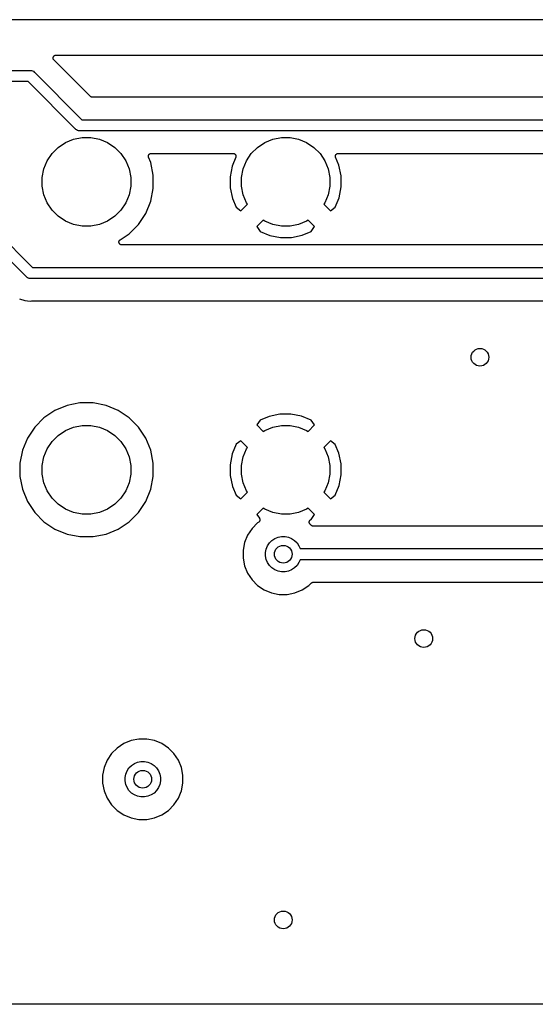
# Model space of a CAD drawing. Extents: x 1 to 139, y -76 to -1.
# Tile 15 of 20: x 63 to 74, y -76 to -53. Entities that reach past the tile are written whole.
import ezdxf

# ---------------------------------------------------------------- set-up
doc = ezdxf.new("R2010")
doc.units = 0
doc.header["$MEASUREMENT"] = 0
doc.layers.add('BLACK', color=7, linetype='CONTINUOUS')

msp = doc.modelspace()

# ---------------------------------------------------------------- linework, layer by layer
at = {"layer": 'BLACK', "linetype": 'CONTINUOUS'}
for p, q in [((138.303, -53.34), (24.257, -53.34)), ((63.38, -54.2028), (63.3807, -54.1966)), ((63.38, -54.203), (63.38, -54.2028)), ((63.38, -54.2031), (63.38, -54.203)), ((63.3805, -54.209), (63.38, -54.2031)), ((63.3811, -54.2152), (63.3805, -54.209)), ((63.3807, -54.1966), (63.3813, -54.1907)), ((63.3811, -54.2153), (63.3811, -54.2152)), ((63.3811, -54.2154), (63.3811, -54.2153)), ((63.3828, -54.2212), (63.3811, -54.2154)), ((63.3813, -54.1905), (63.3832, -54.1846)), ((63.3813, -54.1906), (63.3813, -54.1905)), ((63.3813, -54.1907), (63.3813, -54.1906)), ((63.3845, -54.2271), (63.3828, -54.2212)), ((63.3832, -54.1846), (63.385, -54.1789)), ((63.3846, -54.2272), (63.3845, -54.2271)), ((63.3846, -54.2273), (63.3846, -54.2272)), ((63.3875, -54.2327), (63.3846, -54.2273)), ((63.385, -54.1787), (63.388, -54.1733)), ((63.385, -54.1788), (63.385, -54.1787)), ((63.385, -54.1789), (63.385, -54.1788)), ((63.388, -54.1733), (63.3909, -54.168)), ((63.3909, -54.1679), (63.391, -54.1678)), ((63.3909, -54.168), (63.3909, -54.1679)), ((63.391, -54.1678), (63.3948, -54.1632)), ((63.3948, -54.1632), (63.3988, -54.1584)), ((63.3988, -54.1584), (63.3989, -54.1583)), ((63.3988, -54.1584), (63.3988, -54.1584)), ((63.3989, -54.1583), (63.4036, -54.1545)), ((63.4036, -54.1545), (63.4084, -54.1506)), ((63.4084, -54.1506), (63.4085, -54.1506)), ((63.4085, -54.1505), (63.4138, -54.1477)), ((63.4085, -54.1506), (63.4085, -54.1505)), ((63.4138, -54.1477), (63.4193, -54.1448)), ((63.4193, -54.1448), (63.4194, -54.1448)), ((63.4194, -54.1448), (63.4195, -54.1447)), ((63.4195, -54.1447), (63.4252, -54.143)), ((63.4252, -54.143), (63.4312, -54.1412)), ((63.4312, -54.1412), (63.4313, -54.1412)), ((63.4313, -54.1412), (63.4314, -54.1412)), ((63.4314, -54.1412), (63.4375, -54.1406)), ((63.4375, -54.1406), (63.4435, -54.14)), ((63.4435, -54.14), (111.504, -54.14)), ((63.3902, -54.2381), (63.3875, -54.2327)), ((63.3903, -54.2382), (63.3902, -54.2381)), ((63.3904, -54.2383), (63.3903, -54.2382)), ((63.3942, -54.2431), (63.3904, -54.2383)), ((63.398, -54.2478), (63.3942, -54.2431)), ((63.3981, -54.2479), (63.398, -54.2478)), ((63.3986, -54.2484), (63.3981, -54.2479)), ((63.3981, -54.2479), (63.3981, -54.2479)), ((63.3981, -54.2479), (63.3981, -54.2479)), ((64.2236, -55.0734), (63.3986, -54.2484)), ((19.0561, -54.485), (62.8589, -54.485)), ((62.8589, -54.485), (62.865, -54.4844)), ((62.865, -54.4844), (62.8711, -54.485)), ((62.8711, -54.485), (62.8711, -54.485)), ((62.8711, -54.485), (62.8895, -54.4868)), ((62.8895, -54.4868), (62.9131, -54.494)), ((62.9131, -54.494), (62.9348, -54.5056)), ((62.9348, -54.5056), (62.9538, -54.5212)), ((62.9538, -54.5212), (62.9577, -54.526)), ((62.9577, -54.526), (64.0318, -55.6)), ((62.8132, -54.735), (19.1018, -54.735)), ((63.8873, -55.809), (62.8132, -54.735)), ((64.2281, -55.0771), (64.2236, -55.0734)), ((64.2326, -55.0809), (64.2281, -55.0771)), ((64.2329, -55.0811), (64.2326, -55.0809)), ((64.2332, -55.0813), (64.2329, -55.0811)), ((64.2384, -55.0841), (64.2332, -55.0813)), ((64.2435, -55.0869), (64.2384, -55.0841)), ((64.2438, -55.087), (64.2435, -55.0869)), ((64.2441, -55.0871), (64.2438, -55.087)), ((64.2497, -55.0888), (64.2441, -55.0871)), ((64.2553, -55.0906), (64.2497, -55.0888)), ((64.2556, -55.0906), (64.2553, -55.0906)), ((64.2559, -55.0907), (64.2556, -55.0906)), ((64.2617, -55.0913), (64.2559, -55.0907)), ((64.2676, -55.092), (64.2617, -55.0913)), ((64.2683, -55.092), (64.2676, -55.092)), ((64.2685, -55.092), (64.2683, -55.092)), ((64.2683, -55.092), (64.2683, -55.092)), ((64.2683, -55.092), (64.2683, -55.092)), ((82.3608, -55.092), (64.2685, -55.092)), ((59.1477, -55.161), (62.9168, -58.93)), ((62.7723, -59.1391), (59.0032, -55.37)), ((64.0318, -55.6), (82.3889, -55.6)), ((63.8433, -56.0384), (64.0365, -56)), ((63.8912, -55.8138), (63.8873, -55.809)), ((63.8959, -55.8177), (63.8912, -55.8138)), ((63.9102, -55.8294), (63.8959, -55.8177)), ((63.93, -55.84), (63.9102, -55.8294)), ((63.9319, -55.841), (63.93, -55.84)), ((63.9555, -55.8482), (63.9319, -55.841)), ((63.9739, -55.85), (63.9555, -55.8482)), ((63.98, -55.8506), (63.9739, -55.85)), ((63.9739, -55.85), (63.9739, -55.85)), ((63.9861, -55.85), (63.98, -55.8506)), ((82.3432, -55.85), (63.9861, -55.85)), ((64.0365, -56), (64.2335, -56)), ((64.2335, -56), (64.4267, -56.0384)), ((68.3433, -56.0384), (68.5365, -56)), ((68.5365, -56), (68.7335, -56)), ((68.7335, -56), (68.9267, -56.0384)), ((63.3582, -56.3625), (63.4975, -56.2232)), ((63.4975, -56.2232), (63.6613, -56.1138)), ((63.6613, -56.1138), (63.8433, -56.0384)), ((64.4267, -56.0384), (64.6087, -56.1138)), ((64.6087, -56.1138), (64.7725, -56.2232)), ((64.7725, -56.2232), (64.9118, -56.3625)), ((67.8582, -56.3625), (67.9975, -56.2232)), ((67.9975, -56.2232), (68.1613, -56.1138)), ((68.1613, -56.1138), (68.3433, -56.0384)), ((68.9267, -56.0384), (69.1087, -56.1138)), ((69.1087, -56.1138), (69.2725, -56.2232)), ((69.2725, -56.2232), (69.4118, -56.3625)), ((63.2488, -56.5263), (63.3582, -56.3625)), ((64.9118, -56.3625), (65.0212, -56.5263)), ((65.5329, -56.4207), (65.5335, -56.4147)), ((65.5329, -56.4209), (65.5329, -56.4207)), ((65.5329, -56.4211), (65.5329, -56.4209)), ((65.5334, -56.4271), (65.5329, -56.4211)), ((65.5339, -56.4331), (65.5334, -56.4271)), ((65.5335, -56.4147), (65.5342, -56.4087)), ((65.534, -56.4332), (65.5339, -56.4331)), ((65.534, -56.4334), (65.534, -56.4332)), ((65.5357, -56.4392), (65.534, -56.4334)), ((65.5342, -56.4084), (65.536, -56.4026)), ((65.5342, -56.4086), (65.5342, -56.4084)), ((65.5342, -56.4087), (65.5342, -56.4086)), ((65.5374, -56.445), (65.5357, -56.4392)), ((65.536, -56.4026), (65.5378, -56.3969)), ((65.5375, -56.4453), (65.5374, -56.445)), ((65.5377, -56.4458), (65.5375, -56.4453)), ((65.5375, -56.4453), (65.5375, -56.4453)), ((65.5375, -56.4453), (65.5375, -56.4453)), ((65.585, -56.5601), (65.5377, -56.4458)), ((65.5378, -56.3969), (65.5379, -56.3967)), ((65.5379, -56.3966), (65.5408, -56.3913)), ((65.5379, -56.3967), (65.5379, -56.3966)), ((65.5408, -56.3913), (65.5437, -56.386)), ((65.5437, -56.386), (65.5438, -56.3859)), ((65.5438, -56.3859), (65.5439, -56.3857)), ((65.5439, -56.3857), (65.5477, -56.3811)), ((65.5477, -56.3811), (65.5516, -56.3764)), ((65.5516, -56.3764), (65.5517, -56.3763)), ((65.5517, -56.3763), (65.5518, -56.3762)), ((65.5518, -56.3762), (65.5565, -56.3724)), ((65.5565, -56.3724), (65.5612, -56.3686)), ((65.5612, -56.3686), (65.5614, -56.3685)), ((65.5614, -56.3685), (65.5615, -56.3684)), ((65.5615, -56.3684), (65.5668, -56.3656)), ((65.5668, -56.3656), (65.5722, -56.3628)), ((65.5722, -56.3628), (65.5723, -56.3627)), ((65.5723, -56.3627), (65.5725, -56.3627)), ((65.5725, -56.3627), (65.5781, -56.361)), ((65.5781, -56.361), (65.584, -56.3592)), ((65.584, -56.3592), (65.5842, -56.3592)), ((65.5842, -56.3592), (65.5843, -56.3591)), ((65.5843, -56.3591), (65.5903, -56.3586)), ((65.5903, -56.3586), (65.5964, -56.358)), ((65.5964, -56.358), (67.4479, -56.358)), ((67.5068, -56.4454), (67.4267, -56.6426)), ((67.4479, -56.358), (67.4488, -56.358)), ((67.4488, -56.358), (67.4547, -56.3587)), ((67.4547, -56.3587), (67.4604, -56.3592)), ((67.4604, -56.3592), (67.4607, -56.3593)), ((67.4607, -56.3593), (67.4611, -56.3594)), ((67.4611, -56.3594), (67.4667, -56.3612)), ((67.4667, -56.3612), (67.4722, -56.3628)), ((67.4722, -56.3628), (67.4726, -56.363)), ((67.4726, -56.363), (67.4729, -56.3631)), ((67.4729, -56.3631), (67.4781, -56.3659)), ((67.4781, -56.3659), (67.4832, -56.3687)), ((67.4832, -56.3687), (67.4835, -56.3689)), ((67.4835, -56.3689), (67.4838, -56.3691)), ((67.4838, -56.3691), (67.4883, -56.3729)), ((67.4883, -56.3729), (67.4928, -56.3765)), ((67.4928, -56.3765), (67.493, -56.3768)), ((67.493, -56.3768), (67.4933, -56.3771)), ((67.4933, -56.3771), (67.497, -56.3816)), ((67.497, -56.3816), (67.5006, -56.3861)), ((67.5006, -56.3861), (67.5008, -56.3864)), ((67.5008, -56.3864), (67.5011, -56.3867)), ((67.5011, -56.3867), (67.5038, -56.3919)), ((67.5038, -56.3919), (67.5065, -56.397)), ((67.5065, -56.397), (67.5066, -56.3974)), ((67.5066, -56.3974), (67.5068, -56.3977)), ((67.5068, -56.3977), (67.5085, -56.4033)), ((67.5084, -56.4398), (67.5068, -56.4454)), ((67.5101, -56.4343), (67.5084, -56.4398)), ((67.5085, -56.4033), (67.5102, -56.4088)), ((67.5102, -56.4339), (67.5101, -56.4343)), ((67.5102, -56.4088), (67.5102, -56.4092)), ((67.5102, -56.4092), (67.5103, -56.4096)), ((67.5103, -56.4335), (67.5102, -56.4339)), ((67.5103, -56.4096), (67.5108, -56.4154)), ((67.5108, -56.4277), (67.5103, -56.4335)), ((67.5108, -56.4154), (67.5114, -56.4212)), ((67.5114, -56.4219), (67.5108, -56.4277)), ((67.5114, -56.4212), (67.5114, -56.4216)), ((67.5114, -56.4216), (67.5114, -56.4219)), ((67.7488, -56.5263), (67.8582, -56.3625)), ((69.4118, -56.3625), (69.5212, -56.5263)), ((69.7589, -56.4207), (69.7595, -56.4147)), ((69.7589, -56.4209), (69.7589, -56.4207)), ((69.7589, -56.4211), (69.7589, -56.4209)), ((69.7594, -56.4271), (69.7589, -56.4211)), ((69.7599, -56.4331), (69.7594, -56.4271)), ((69.7595, -56.4147), (69.7602, -56.4087)), ((69.76, -56.4332), (69.7599, -56.4331)), ((69.76, -56.4334), (69.76, -56.4332)), ((69.7617, -56.4392), (69.76, -56.4334)), ((69.7602, -56.4084), (69.7621, -56.4026)), ((69.7602, -56.4086), (69.7602, -56.4084)), ((69.7602, -56.4087), (69.7602, -56.4086)), ((69.7634, -56.445), (69.7617, -56.4392)), ((69.7621, -56.4026), (69.7638, -56.3969)), ((69.7635, -56.4453), (69.7634, -56.445)), ((69.7637, -56.4458), (69.7635, -56.4453)), ((69.7635, -56.4453), (69.7635, -56.4453)), ((69.7635, -56.4453), (69.7635, -56.4453)), ((69.8382, -56.6256), (69.7637, -56.4458)), ((69.7638, -56.3969), (69.7639, -56.3967)), ((69.7639, -56.3967), (69.764, -56.3966)), ((69.764, -56.3966), (69.7669, -56.3913)), ((69.7669, -56.3913), (69.7697, -56.386)), ((69.7697, -56.386), (69.7698, -56.3859)), ((69.7698, -56.3859), (69.7699, -56.3857)), ((69.7699, -56.3857), (69.7738, -56.3811)), ((69.7738, -56.3811), (69.7776, -56.3764)), ((69.7776, -56.3764), (69.7778, -56.3763)), ((69.7778, -56.3763), (69.7779, -56.3762)), ((69.7779, -56.3762), (69.7826, -56.3724)), ((69.7826, -56.3724), (69.7872, -56.3686)), ((69.7872, -56.3686), (69.7874, -56.3685)), ((69.7874, -56.3685), (69.7875, -56.3684)), ((69.7875, -56.3684), (69.7928, -56.3656)), ((69.7928, -56.3656), (69.7982, -56.3628)), ((69.7982, -56.3628), (69.7983, -56.3627)), ((69.7983, -56.3627), (69.7985, -56.3627)), ((69.7985, -56.3627), (69.8041, -56.361)), ((69.8041, -56.361), (69.81, -56.3592)), ((69.81, -56.3592), (69.8102, -56.3592)), ((69.8102, -56.3592), (69.8104, -56.3591)), ((69.8104, -56.3591), (69.8163, -56.3586)), ((69.8163, -56.3586), (69.8224, -56.358)), ((69.8224, -56.358), (78.7631, -56.358)), ((63.1734, -56.7083), (63.2488, -56.5263)), ((65.0212, -56.5263), (65.0966, -56.7083)), ((65.643, -56.8515), (65.585, -56.5601)), ((67.4267, -56.6426), (67.3802, -56.8852)), ((67.6734, -56.7083), (67.7488, -56.5263)), ((69.5212, -56.5263), (69.5966, -56.7083)), ((69.8881, -56.8678), (69.8382, -56.6256)), ((63.135, -56.9015), (63.1734, -56.7083)), ((65.0966, -56.7083), (65.135, -56.9015)), ((65.643, -57.1485), (65.643, -56.8515)), ((67.3802, -56.8852), (67.3819, -57.1322)), ((67.635, -56.9015), (67.6734, -56.7083)), ((69.5966, -56.7083), (69.635, -56.9015)), ((69.8898, -57.1148), (69.8881, -56.8678)), ((63.135, -57.0985), (63.135, -56.9015)), ((63.1734, -57.2917), (63.135, -57.0985)), ((65.135, -57.0985), (65.0966, -57.2917)), ((65.135, -56.9015), (65.135, -57.0985)), ((67.635, -57.0985), (67.635, -56.9015)), ((67.6734, -57.2917), (67.635, -57.0985)), ((69.635, -57.0985), (69.5966, -57.2917)), ((69.635, -56.9015), (69.635, -57.0985)), ((69.8433, -57.3574), (69.8898, -57.1148)), ((63.2488, -57.4737), (63.1734, -57.2917)), ((65.0966, -57.2917), (65.0212, -57.4737)), ((65.585, -57.4399), (65.643, -57.1485)), ((67.3819, -57.1322), (67.4318, -57.3744)), ((67.7488, -57.4737), (67.6734, -57.2917)), ((69.5966, -57.2917), (69.5212, -57.4737)), ((63.3582, -57.6375), (63.2488, -57.4737)), ((65.0212, -57.4737), (64.9118, -57.6375)), ((65.4714, -57.7143), (65.585, -57.4399)), ((67.4318, -57.3744), (67.5148, -57.5747)), ((67.6237, -57.6521), (67.7702, -57.5056)), ((67.7702, -57.5056), (67.7488, -57.4737)), ((69.5212, -57.4737), (69.4998, -57.5056)), ((69.4998, -57.5056), (69.6463, -57.6521)), ((69.755, -57.5749), (69.8433, -57.3574)), ((63.4975, -57.7768), (63.3582, -57.6375)), ((63.6613, -57.8862), (63.4975, -57.7768)), ((64.7725, -57.7768), (64.6087, -57.8862)), ((64.9118, -57.6375), (64.7725, -57.7768)), ((65.3063, -57.9613), (65.4714, -57.7143)), ((67.5148, -57.5747), (67.6237, -57.6521)), ((69.6463, -57.6521), (69.755, -57.5749)), ((63.8433, -57.9616), (63.6613, -57.8862)), ((64.0365, -58), (63.8433, -57.9616)), ((64.2335, -58), (64.0365, -58)), ((64.4267, -57.9616), (64.2335, -58)), ((64.6087, -57.8862), (64.4267, -57.9616)), ((65.0963, -58.1713), (65.3063, -57.9613)), ((68.1294, -57.8648), (67.9829, -58.0113)), ((68.1613, -57.8862), (68.1294, -57.8648)), ((68.3433, -57.9616), (68.1613, -57.8862)), ((68.5365, -58), (68.3433, -57.9616)), ((68.7335, -58), (68.5365, -58)), ((68.9267, -57.9616), (68.7335, -58)), ((69.1087, -57.8862), (68.9267, -57.9616)), ((69.1406, -57.8648), (69.1087, -57.8862)), ((69.2871, -58.0113), (69.1406, -57.8648)), ((64.8952, -58.3057), (65.0963, -58.1713)), ((67.9829, -58.0113), (68.0601, -58.12)), ((68.0601, -58.12), (68.2776, -58.2083)), ((68.2776, -58.2083), (68.5202, -58.2548)), ((68.7672, -58.2531), (69.0094, -58.2032)), ((69.0094, -58.2032), (69.2097, -58.1202)), ((69.2097, -58.1202), (69.2871, -58.0113)), ((64.867, -58.3581), (64.8676, -58.3522)), ((64.867, -58.3582), (64.867, -58.3581)), ((64.867, -58.3581), (64.867, -58.3581)), ((64.8676, -58.3646), (64.867, -58.3582)), ((64.8676, -58.3522), (64.8683, -58.3459)), ((64.8681, -58.3704), (64.8676, -58.3646)), ((64.8681, -58.3705), (64.8681, -58.3704)), ((64.8681, -58.3706), (64.8681, -58.3705)), ((64.8699, -58.3764), (64.8681, -58.3706)), ((64.8683, -58.3457), (64.8701, -58.3399)), ((64.8683, -58.3458), (64.8683, -58.3457)), ((64.8683, -58.3459), (64.8683, -58.3458)), ((64.8716, -58.3823), (64.8699, -58.3764)), ((64.8701, -58.3399), (64.8719, -58.334)), ((64.8717, -58.3824), (64.8716, -58.3823)), ((64.8744, -58.3875), (64.8717, -58.3824)), ((64.8717, -58.3824), (64.8717, -58.3824)), ((64.8719, -58.3339), (64.8749, -58.3283)), ((64.8719, -58.334), (64.8719, -58.3339)), ((64.8719, -58.334), (64.8719, -58.334)), ((64.8774, -58.3933), (64.8744, -58.3875)), ((64.8749, -58.3283), (64.8777, -58.3231)), ((64.8774, -58.3934), (64.8774, -58.3933)), ((64.8774, -58.3933), (64.8774, -58.3933)), ((64.8811, -58.398), (64.8774, -58.3934)), ((64.8777, -58.3231), (64.8778, -58.3231)), ((64.8778, -58.323), (64.8817, -58.3183)), ((64.8778, -58.3231), (64.8778, -58.323)), ((64.8851, -58.4029), (64.8811, -58.398)), ((64.8817, -58.3183), (64.8856, -58.3136)), ((64.8852, -58.403), (64.8851, -58.4029)), ((64.8899, -58.4069), (64.8852, -58.403)), ((64.8852, -58.403), (64.8852, -58.403)), ((64.8856, -58.3136), (64.8857, -58.3135)), ((64.8857, -58.3134), (64.8904, -58.3097)), ((64.8857, -58.3135), (64.8857, -58.3134)), ((64.8946, -58.4109), (64.8899, -58.4069)), ((64.8904, -58.3097), (64.8952, -58.3057)), ((64.8947, -58.4109), (64.8946, -58.4109)), ((64.8947, -58.411), (64.8947, -58.4109)), ((64.9002, -58.414), (64.8947, -58.411)), ((64.9055, -58.4169), (64.9002, -58.414)), ((64.9056, -58.4169), (64.9055, -58.4169)), ((64.9055, -58.4169), (64.9055, -58.4169)), ((64.9116, -58.4188), (64.9056, -58.4169)), ((64.9173, -58.4206), (64.9116, -58.4188)), ((64.9174, -58.4206), (64.9173, -58.4206)), ((64.9236, -58.4213), (64.9174, -58.4206)), ((64.9174, -58.4206), (64.9174, -58.4206)), ((64.9296, -58.422), (64.9236, -58.4213)), ((64.9298, -58.422), (64.9296, -58.422)), ((64.9305, -58.422), (64.9298, -58.422)), ((64.9298, -58.422), (64.9298, -58.422)), ((64.9298, -58.422), (64.9298, -58.422)), ((75.8635, -58.422), (64.9305, -58.422)), ((68.5202, -58.2548), (68.7672, -58.2531)), ((62.9168, -58.93), (76.1482, -58.93)), ((62.7762, -59.1438), (62.7723, -59.1391)), ((62.7809, -59.1477), (62.7762, -59.1438)), ((62.7952, -59.1594), (62.7809, -59.1477)), ((62.8145, -59.1697), (62.7952, -59.1594)), ((62.8169, -59.171), (62.8145, -59.1697)), ((62.8405, -59.1782), (62.8169, -59.171)), ((62.8589, -59.18), (62.8405, -59.1782)), ((62.865, -59.1806), (62.8589, -59.18)), ((62.8589, -59.18), (62.8589, -59.18)), ((62.8711, -59.18), (62.865, -59.1806)), ((76.1939, -59.18), (62.8711, -59.18)), ((62.6216, -59.6426), (62.7409, -59.6788)), ((62.7409, -59.6788), (62.865, -59.6911)), ((62.865, -59.6911), (62.893, -59.6883)), ((62.893, -59.6883), (62.8939, -59.6882)), ((62.8939, -59.6882), (62.8966, -59.6883)), ((62.8966, -59.6883), (62.8992, -59.688)), ((62.8992, -59.688), (76.1658, -59.688)), ((63.9865, -61.992), (63.6951, -62.05)), ((64.2835, -61.992), (63.9865, -61.992)), ((64.5749, -62.05), (64.2835, -61.992)), ((63.4207, -62.1636), (63.1737, -62.3287)), ((63.6951, -62.05), (63.4207, -62.1636)), ((64.8493, -62.1636), (64.5749, -62.05)), ((65.0963, -62.3287), (64.8493, -62.1636)), ((63.1737, -62.3287), (62.9637, -62.5387)), ((65.3063, -62.5387), (65.0963, -62.3287)), ((68.0603, -62.3798), (67.9829, -62.4887)), ((68.2606, -62.2968), (68.0603, -62.3798)), ((68.5028, -62.2469), (68.2606, -62.2968)), ((68.7498, -62.2452), (68.5028, -62.2469)), ((68.9924, -62.2917), (68.7498, -62.2452)), ((69.2099, -62.38), (68.9924, -62.2917)), ((69.2871, -62.4887), (69.2099, -62.38)), ((62.9637, -62.5387), (62.7986, -62.7857)), ((63.4975, -62.7232), (63.6613, -62.6138)), ((63.6613, -62.6138), (63.8433, -62.5384)), ((63.8433, -62.5384), (64.0365, -62.5)), ((64.0365, -62.5), (64.2335, -62.5)), ((64.2335, -62.5), (64.4267, -62.5384)), ((64.4267, -62.5384), (64.6087, -62.6138)), ((64.6087, -62.6138), (64.7725, -62.7232)), ((65.4714, -62.7857), (65.3063, -62.5387)), ((67.9829, -62.4887), (68.1294, -62.6352)), ((68.1294, -62.6352), (68.1613, -62.6138)), ((68.1613, -62.6138), (68.3433, -62.5384)), ((68.3433, -62.5384), (68.5365, -62.5)), ((68.5365, -62.5), (68.7335, -62.5)), ((68.7335, -62.5), (68.9267, -62.5384)), ((68.9267, -62.5384), (69.1087, -62.6138)), ((69.1087, -62.6138), (69.1406, -62.6352)), ((69.1406, -62.6352), (69.2871, -62.4887)), ((62.7986, -62.7857), (62.685, -63.0601)), ((63.2488, -63.0263), (63.3582, -62.8625)), ((63.3582, -62.8625), (63.4975, -62.7232)), ((64.7725, -62.7232), (64.9118, -62.8625)), ((64.9118, -62.8625), (65.0212, -63.0263)), ((65.585, -63.0601), (65.4714, -62.7857)), ((67.6237, -62.8479), (67.515, -62.9251)), ((67.7702, -62.9944), (67.6237, -62.8479)), ((69.6463, -62.8479), (69.4998, -62.9944)), ((69.7552, -62.9253), (69.6463, -62.8479)), ((62.685, -63.0601), (62.627, -63.3515)), ((63.1734, -63.2083), (63.2488, -63.0263)), ((65.0212, -63.0263), (65.0966, -63.2083)), ((65.643, -63.3515), (65.585, -63.0601)), ((67.515, -62.9251), (67.4267, -63.1426)), ((67.6734, -63.2083), (67.7488, -63.0263)), ((67.7488, -63.0263), (67.7702, -62.9944)), ((69.4998, -62.9944), (69.5212, -63.0263)), ((69.5212, -63.0263), (69.5966, -63.2083)), ((69.8382, -63.1256), (69.7552, -62.9253)), ((63.135, -63.4015), (63.1734, -63.2083)), ((65.0966, -63.2083), (65.135, -63.4015)), ((67.4267, -63.1426), (67.3802, -63.3852)), ((67.635, -63.4015), (67.6734, -63.2083)), ((69.5966, -63.2083), (69.635, -63.4015)), ((69.8881, -63.3678), (69.8382, -63.1256)), ((62.627, -63.3515), (62.627, -63.6485)), ((63.135, -63.5985), (63.135, -63.4015)), ((65.135, -63.4015), (65.135, -63.5985)), ((65.643, -63.6485), (65.643, -63.3515)), ((67.3802, -63.3852), (67.3819, -63.6322)), ((67.635, -63.5985), (67.635, -63.4015)), ((69.635, -63.4015), (69.635, -63.5985)), ((69.8887, -63.446), (69.8881, -63.3678)), ((69.8898, -63.6148), (69.8887, -63.446)), ((62.627, -63.6485), (62.685, -63.9399)), ((63.1734, -63.7917), (63.135, -63.5985)), ((65.135, -63.5985), (65.0966, -63.7917)), ((65.585, -63.9399), (65.643, -63.6485)), ((67.3819, -63.6322), (67.4318, -63.8744)), ((67.6734, -63.7917), (67.635, -63.5985)), ((69.635, -63.5985), (69.5966, -63.7917)), ((69.8433, -63.8574), (69.8898, -63.6148)), ((62.685, -63.9399), (62.7986, -64.2143)), ((63.2488, -63.9737), (63.1734, -63.7917)), ((63.3582, -64.1375), (63.2488, -63.9737)), ((65.0212, -63.9737), (64.9118, -64.1375)), ((65.0966, -63.7917), (65.0212, -63.9737)), ((65.4714, -64.2143), (65.585, -63.9399)), ((67.4318, -63.8744), (67.5148, -64.0747)), ((67.6237, -64.1521), (67.7702, -64.0056)), ((67.7488, -63.9737), (67.6734, -63.7917)), ((67.7702, -64.0056), (67.7488, -63.9737)), ((69.5212, -63.9737), (69.4998, -64.0056)), ((69.4998, -64.0056), (69.6463, -64.1521)), ((69.5966, -63.7917), (69.5212, -63.9737)), ((69.755, -64.0749), (69.8433, -63.8574)), ((62.7986, -64.2143), (62.9637, -64.4613)), ((63.4975, -64.2768), (63.3582, -64.1375)), ((64.9118, -64.1375), (64.7725, -64.2768)), ((65.3063, -64.4613), (65.4714, -64.2143)), ((67.5148, -64.0747), (67.6237, -64.1521)), ((69.6463, -64.1521), (69.755, -64.0749)), ((63.6613, -64.3862), (63.4975, -64.2768)), ((63.8433, -64.4616), (63.6613, -64.3862)), ((64.6087, -64.3862), (64.4267, -64.4616)), ((64.7725, -64.2768), (64.6087, -64.3862)), ((68.1294, -64.3648), (67.9829, -64.5113)), ((68.1613, -64.3862), (68.1294, -64.3648)), ((68.3433, -64.4616), (68.1613, -64.3862)), ((69.1087, -64.3862), (68.9267, -64.4616)), ((69.1406, -64.3648), (69.1087, -64.3862)), ((69.2871, -64.5113), (69.1406, -64.3648)), ((62.9637, -64.4613), (63.1737, -64.6713)), ((63.1737, -64.6713), (63.4207, -64.8364)), ((64.0365, -64.5), (63.8433, -64.4616)), ((64.2335, -64.5), (64.0365, -64.5)), ((64.4267, -64.4616), (64.2335, -64.5)), ((64.8493, -64.8364), (65.0963, -64.6713)), ((65.0963, -64.6713), (65.3063, -64.4613)), ((67.9829, -64.5113), (68.0417, -64.5941)), ((68.0392, -64.6705), (68.0358, -64.6748)), ((68.0427, -64.6662), (68.0392, -64.6705)), ((68.0417, -64.5941), (68.0422, -64.5948)), ((68.0422, -64.5948), (68.0426, -64.5954)), ((68.0426, -64.5954), (68.043, -64.5959)), ((68.043, -64.6656), (68.0427, -64.6662)), ((68.043, -64.5959), (68.0456, -64.6008)), ((68.0434, -64.6651), (68.043, -64.6656)), ((68.0459, -64.6601), (68.0434, -64.6651)), ((68.0456, -64.6008), (68.0482, -64.6057)), ((68.0485, -64.6553), (68.0459, -64.6601)), ((68.0482, -64.6057), (68.0484, -64.6063)), ((68.0484, -64.6063), (68.0488, -64.6069)), ((68.0487, -64.6547), (68.0485, -64.6553)), ((68.0491, -64.654), (68.0487, -64.6547)), ((68.0488, -64.6069), (68.0503, -64.6122)), ((68.0506, -64.6487), (68.0491, -64.654)), ((68.0503, -64.6122), (68.052, -64.6175)), ((68.0522, -64.6435), (68.0506, -64.6487)), ((68.052, -64.6175), (68.0521, -64.6181)), ((68.0521, -64.6181), (68.0523, -64.6188)), ((68.0524, -64.6421), (68.0522, -64.6428)), ((68.0522, -64.6428), (68.0522, -64.6435)), ((68.0523, -64.6188), (68.0528, -64.6243)), ((68.0529, -64.6366), (68.0524, -64.6421)), ((68.0528, -64.6243), (68.0534, -64.6298)), ((68.0534, -64.6311), (68.0529, -64.6366)), ((68.0534, -64.6298), (68.0534, -64.6304)), ((68.0534, -64.6304), (68.0534, -64.6311)), ((68.5365, -64.5), (68.3433, -64.4616)), ((68.7335, -64.5), (68.5365, -64.5)), ((68.9267, -64.4616), (68.7335, -64.5)), ((69.1661, -64.68), (69.1668, -64.6739)), ((69.1668, -64.6739), (69.1674, -64.668)), ((69.1674, -64.6679), (69.1675, -64.6677)), ((69.1674, -64.668), (69.1674, -64.6679)), ((69.1675, -64.6677), (69.1693, -64.6619)), ((69.1693, -64.6619), (69.171, -64.6562)), ((69.171, -64.6562), (69.1711, -64.656)), ((69.1711, -64.656), (69.1712, -64.6559)), ((69.1712, -64.6559), (69.1741, -64.6506)), ((69.1741, -64.6506), (69.1769, -64.6453)), ((69.1769, -64.6453), (69.177, -64.6452)), ((69.177, -64.6452), (69.1771, -64.645)), ((69.1771, -64.645), (69.1809, -64.6404)), ((69.1809, -64.6404), (69.1848, -64.6357)), ((69.1848, -64.6357), (69.1849, -64.6356)), ((69.1849, -64.6356), (69.185, -64.6355)), ((69.185, -64.6355), (69.1897, -64.6317)), ((69.1897, -64.6317), (69.1944, -64.6279)), ((69.1944, -64.6279), (69.1945, -64.6278)), ((69.1945, -64.6278), (69.1947, -64.6277)), ((69.1947, -64.6277), (69.1999, -64.6249)), ((69.1999, -64.6249), (69.2053, -64.622)), ((69.2053, -64.622), (69.2097, -64.6202)), ((69.2097, -64.6202), (69.2871, -64.5113)), ((63.4207, -64.8364), (63.6951, -64.95)), ((64.5749, -64.95), (64.8493, -64.8364)), ((67.8747, -64.8262), (67.7753, -64.9749)), ((68.0012, -64.6997), (67.8747, -64.8262)), ((68.0252, -64.6837), (68.0012, -64.6997)), ((68.0257, -64.6832), (68.0252, -64.6837)), ((68.0263, -64.6829), (68.0257, -64.6832)), ((68.0305, -64.6793), (68.0263, -64.6829)), ((68.0348, -64.6758), (68.0305, -64.6793)), ((68.0352, -64.6753), (68.0348, -64.6758)), ((68.0358, -64.6748), (68.0352, -64.6753)), ((69.1661, -64.6802), (69.1661, -64.68)), ((69.1661, -64.6804), (69.1661, -64.6802)), ((69.1667, -64.6863), (69.1661, -64.6804)), ((69.1672, -64.6924), (69.1667, -64.6863)), ((69.1672, -64.6925), (69.1672, -64.6924)), ((69.1673, -64.6927), (69.1672, -64.6925)), ((69.1689, -64.6984), (69.1673, -64.6927)), ((69.1706, -64.7043), (69.1689, -64.6984)), ((69.1707, -64.7044), (69.1706, -64.7043)), ((69.1708, -64.7046), (69.1707, -64.7044)), ((69.1736, -64.7099), (69.1708, -64.7046)), ((69.1764, -64.7153), (69.1736, -64.7099)), ((69.1765, -64.7154), (69.1764, -64.7153)), ((69.1765, -64.7156), (69.1765, -64.7154)), ((69.1803, -64.7203), (69.1765, -64.7156)), ((69.1841, -64.725), (69.1803, -64.7203)), ((69.1843, -64.7252), (69.1841, -64.725)), ((69.1847, -64.7256), (69.1843, -64.7252)), ((69.1843, -64.7252), (69.1843, -64.7252)), ((69.1843, -64.7252), (69.1843, -64.7252)), ((69.2125, -64.7534), (69.1847, -64.7256)), ((69.2171, -64.7571), (69.2125, -64.7534)), ((69.2215, -64.7609), (69.2171, -64.7571)), ((69.2218, -64.7611), (69.2215, -64.7609)), ((69.2221, -64.7613), (69.2218, -64.7611)), ((69.2273, -64.7641), (69.2221, -64.7613)), ((69.2324, -64.7669), (69.2273, -64.7641)), ((69.2327, -64.767), (69.2324, -64.7669)), ((69.233, -64.7671), (69.2327, -64.767)), ((69.2386, -64.7688), (69.233, -64.7671)), ((69.2442, -64.7706), (69.2386, -64.7688)), ((69.2445, -64.7706), (69.2442, -64.7706)), ((69.2449, -64.7707), (69.2445, -64.7706)), ((69.2507, -64.7713), (69.2449, -64.7707)), ((69.2565, -64.772), (69.2507, -64.7713)), ((69.2572, -64.772), (69.2565, -64.772)), ((69.2574, -64.772), (69.2572, -64.772)), ((69.2572, -64.772), (69.2572, -64.772)), ((69.2572, -64.772), (69.2572, -64.772)), ((81.8726, -64.772), (69.2574, -64.772)), ((63.6951, -64.95), (63.9865, -65.008)), ((63.9865, -65.008), (64.2835, -65.008)), ((64.2835, -65.008), (64.5749, -64.95)), ((67.7753, -64.9749), (67.7069, -65.1401)), ((68.2693, -65.15), (68.325, -65.0943)), ((68.325, -65.0943), (68.3905, -65.0505)), ((68.3905, -65.0505), (68.4633, -65.0204)), ((68.4633, -65.0204), (68.5406, -65.005)), ((68.5406, -65.005), (68.6194, -65.005)), ((68.6194, -65.005), (68.6967, -65.0204)), ((68.6967, -65.0204), (68.7695, -65.0505)), ((68.7695, -65.0505), (68.835, -65.0943)), ((68.835, -65.0943), (68.8907, -65.15)), ((67.7069, -65.1401), (67.672, -65.3156)), ((67.672, -65.3156), (67.672, -65.4944)), ((68.18, -65.3656), (68.1954, -65.2883)), ((68.1954, -65.2883), (68.2255, -65.2155)), ((68.2255, -65.2155), (68.2693, -65.15)), ((68.8907, -65.15), (68.9345, -65.2155)), ((68.9345, -65.2155), (68.9612, -65.28)), ((68.9612, -65.28), (82.1688, -65.28)), ((67.672, -65.4944), (67.7069, -65.6699)), ((68.18, -65.4444), (68.18, -65.3656)), ((68.1954, -65.5217), (68.18, -65.4444)), ((68.2255, -65.5945), (68.1954, -65.5217)), ((68.9612, -65.53), (68.9345, -65.5945)), ((82.1688, -65.53), (68.9612, -65.53)), ((67.7069, -65.6699), (67.7753, -65.8351)), ((68.2693, -65.66), (68.2255, -65.5945)), ((68.325, -65.7157), (68.2693, -65.66)), ((68.3905, -65.7595), (68.325, -65.7157)), ((68.4633, -65.7896), (68.3905, -65.7595)), ((68.7695, -65.7595), (68.6967, -65.7896)), ((68.835, -65.7157), (68.7695, -65.7595)), ((68.8907, -65.66), (68.835, -65.7157)), ((68.9345, -65.5945), (68.8907, -65.66)), ((67.7753, -65.8351), (67.8747, -65.9838)), ((67.8747, -65.9838), (68.0012, -66.1103)), ((68.5406, -65.805), (68.4633, -65.7896)), ((68.6194, -65.805), (68.5406, -65.805)), ((68.6967, -65.7896), (68.6194, -65.805)), ((68.0012, -66.1103), (68.1499, -66.2097)), ((68.1499, -66.2097), (68.3151, -66.2781)), ((68.8449, -66.2781), (69.0101, -66.2097)), ((69.0101, -66.2097), (69.1588, -66.1103)), ((69.1588, -66.1103), (69.2125, -66.0566)), ((69.2125, -66.0566), (69.2127, -66.0564)), ((69.2127, -66.0564), (69.2131, -66.056)), ((69.2127, -66.0564), (69.2127, -66.0564)), ((69.2127, -66.0564), (69.2127, -66.0564)), ((69.2131, -66.056), (69.2178, -66.0523)), ((69.2178, -66.0523), (69.2223, -66.0486)), ((69.2223, -66.0486), (69.2226, -66.0485)), ((69.2226, -66.0485), (69.2228, -66.0482)), ((69.2228, -66.0482), (69.228, -66.0456)), ((69.228, -66.0456), (69.2332, -66.0428)), ((69.2332, -66.0428), (69.2335, -66.0427)), ((69.2335, -66.0427), (69.2338, -66.0425)), ((69.2338, -66.0425), (69.2395, -66.0409)), ((69.2395, -66.0409), (69.2451, -66.0392)), ((69.2451, -66.0392), (69.2454, -66.0392)), ((69.2454, -66.0392), (69.2457, -66.0391)), ((69.2457, -66.0391), (69.2516, -66.0386)), ((69.2516, -66.0386), (69.2574, -66.038)), ((69.2574, -66.038), (81.8726, -66.038)), ((68.3151, -66.2781), (68.4906, -66.313)), ((68.4906, -66.313), (68.6694, -66.313)), ((68.6694, -66.313), (68.8449, -66.2781)), ((64.8262, -69.7797), (64.6997, -69.9062)), ((64.9749, -69.6803), (64.8262, -69.7797)), ((65.1401, -69.6119), (64.9749, -69.6803)), ((65.3156, -69.577), (65.1401, -69.6119)), ((65.4944, -69.577), (65.3156, -69.577)), ((65.6699, -69.6119), (65.4944, -69.577)), ((65.8351, -69.6803), (65.6699, -69.6119)), ((65.9838, -69.7797), (65.8351, -69.6803)), ((66.1103, -69.9062), (65.9838, -69.7797)), ((64.6997, -69.9062), (64.6003, -70.0549)), ((66.2097, -70.0549), (66.1103, -69.9062)), ((64.5319, -70.2201), (64.497, -70.3956)), ((64.6003, -70.0549), (64.5319, -70.2201)), ((65.0505, -70.2955), (65.0943, -70.23)), ((65.0943, -70.23), (65.15, -70.1743)), ((65.15, -70.1743), (65.2155, -70.1305)), ((65.2155, -70.1305), (65.2883, -70.1004)), ((65.2883, -70.1004), (65.3656, -70.085)), ((65.3656, -70.085), (65.4444, -70.085)), ((65.4444, -70.085), (65.5217, -70.1004)), ((65.5217, -70.1004), (65.5945, -70.1305)), ((65.5945, -70.1305), (65.66, -70.1743)), ((65.66, -70.1743), (65.7157, -70.23)), ((65.7157, -70.23), (65.7595, -70.2955)), ((66.2781, -70.2201), (66.2097, -70.0549)), ((66.313, -70.3956), (66.2781, -70.2201)), ((64.497, -70.3956), (64.497, -70.5744)), ((65.005, -70.4456), (65.0204, -70.3683)), ((65.005, -70.5244), (65.005, -70.4456)), ((65.0204, -70.3683), (65.0505, -70.2955)), ((65.7595, -70.2955), (65.7896, -70.3683)), ((65.7896, -70.3683), (65.805, -70.4456)), ((65.805, -70.4456), (65.805, -70.5244)), ((66.313, -70.5744), (66.313, -70.3956)), ((64.497, -70.5744), (64.5319, -70.7499)), ((65.0204, -70.6017), (65.005, -70.5244)), ((65.0505, -70.6745), (65.0204, -70.6017)), ((65.0943, -70.74), (65.0505, -70.6745)), ((65.7595, -70.6745), (65.7157, -70.74)), ((65.7896, -70.6017), (65.7595, -70.6745)), ((65.805, -70.5244), (65.7896, -70.6017)), ((66.2781, -70.7499), (66.313, -70.5744)), ((64.5319, -70.7499), (64.6003, -70.9151)), ((65.15, -70.7957), (65.0943, -70.74)), ((65.2155, -70.8395), (65.15, -70.7957)), ((65.2883, -70.8696), (65.2155, -70.8395)), ((65.3656, -70.885), (65.2883, -70.8696)), ((65.4444, -70.885), (65.3656, -70.885)), ((65.5217, -70.8696), (65.4444, -70.885)), ((65.5945, -70.8395), (65.5217, -70.8696)), ((65.66, -70.7957), (65.5945, -70.8395)), ((65.7157, -70.74), (65.66, -70.7957)), ((66.2097, -70.9151), (66.257, -70.8007)), ((66.257, -70.8007), (66.2781, -70.7499)), ((64.6003, -70.9151), (64.6997, -71.0638)), ((64.6997, -71.0638), (64.8262, -71.1903)), ((65.9838, -71.1903), (66.1103, -71.0638)), ((66.1103, -71.0638), (66.2097, -70.9151)), ((64.8262, -71.1903), (64.9749, -71.2897)), ((64.9749, -71.2897), (65.1401, -71.3581)), ((65.6699, -71.3581), (65.8351, -71.2897)), ((65.8351, -71.2897), (65.9838, -71.1903)), ((65.1401, -71.3581), (65.3156, -71.393)), ((65.3156, -71.393), (65.4944, -71.393)), ((65.4944, -71.393), (65.6699, -71.3581)), ((133.538, -75.565), (6.16231, -75.565))]:
    msp.add_line(p, q, dxfattribs=at)
at = {"layer": 'BLACK'}
for centre in [(73.025, -60.96), (68.58, -65.405), (71.755, -67.31), (65.405, -70.485), (68.58, -73.66)]:
    msp.add_circle(centre, 0.2, dxfattribs=at)

doc.saveas('drawing.dxf')
